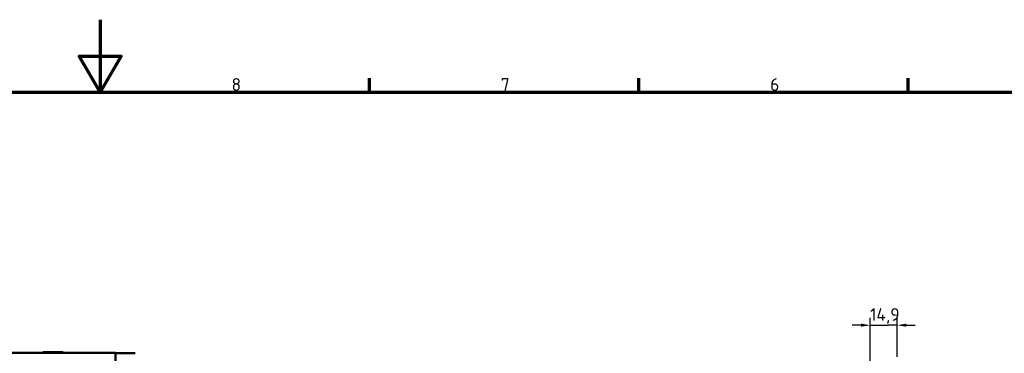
# Model space of a CAD drawing. Header units: millimetres. Extents: x 0 to 6049, y -120 to 1682.
# Tile 189 of 256: x 1145 to 1688, y 1498 to 1682. Entities that reach past the tile are written whole.
import ezdxf

# ---------------------------------------------------------------- set-up
doc = ezdxf.new("R2010")
doc.units = ezdxf.units.MM
doc.header["$LTSCALE"] = 2
doc.layers.get('0').update_dxf_attribs({"lineweight": 25})
for name, color, linetype, lineweight in [('Bemaßung (ISO)', 7, 'Continuous', 25), ('Rahmen (ISO)', 7, 'Continuous', 70), ('Sichtbar (ISO)', 7, 'Continuous', 50)]:
    doc.layers.add(name, color=color, linetype=linetype, lineweight=lineweight)
doc.styles.add('Notiztext (DIN)', font='isocpeur.ttf')
doc.dimstyles.new('Standard (DIN)', dxfattribs={"dimscale": 2, "dimtxt": 3.5, "dimasz": 2.5, "dimexe": 2, "dimexo": 0.5, "dimgap": 0.5, "dimtad": 1, "dimrnd": 1e-08, "dimtxsty": 'Notiztext (DIN)', "dimcen": 0.09, "dimdle": 10, "dimclrd": 256, "dimclre": 256, "dimclrt": 256, "dimadec": 0, "dimazin": 0, "dimtfac": 1, "dimtmove": 0, "dimatfit": 3, "dimfxl": 1, "dimtolj": 1, "dimtzin": 0, "dimlwd": -1, "dimlwe": -1, "dimarcsym": 0})

# ---------------------------------------------------------------- blocks, each defined once
blk = doc.blocks.new('Ränder Vorgaberahmen')
at = {"layer": 'Rahmen (ISO)'}
for p, q in [((668.81, 821), (668.81, 824.9)), ((743.12, 821), (743.12, 824.9)), ((817.44, 821), (817.44, 824.9))]:
    blk.add_line(p, q, dxfattribs=at)
at = {"layer": 'Rahmen (ISO)', "flags": 128}
for points in [[(594.5, 841), (594.5, 821), (588.73, 831), (600.27, 831), (594.5, 821)], [(20, 20), (20, 821), (1169, 821), (1169, 20), (20, 20)]]:
    blk.add_lwpolyline(points, dxfattribs=at)
at = {"layer": 'Rahmen (ISO)', "char_height": 3.5, "attachment_point": 7, "style": 'Notiztext (DIN)'}
for s, insert in [('8', (630.73, 821.4)), ('7', (705.04, 821.4)), ('6', (779.36, 821.4))]:
    blk.add_mtext(s, dxfattribs=dict(at, insert=insert))
blk = doc.blocks.new('*D29')
at = {"layer": 'Bemaßung (ISO)', "transparency": 16777216}
for p, q in [((1613.91, 1489.77), (1613.91, 1517.66)), ((1628.81, 1496.27), (1628.81, 1517.66)), ((1608.91, 1513.66), (1603.91, 1513.66)), ((1613.91, 1513.66), (1618.91, 1513.66)), ((1618.91, 1513.66), (1623.81, 1513.66)), ((1628.81, 1513.66), (1623.81, 1513.66)), ((1633.81, 1513.66), (1638.81, 1513.66))]:
    blk.add_line(p, q, dxfattribs=at)
for points in [[(1608.91, 1514.5), (1608.91, 1512.83), (1613.91, 1513.66)], [(1633.81, 1514.5), (1633.81, 1512.83), (1628.81, 1513.66)]]:
    blk.add_solid(points, dxfattribs=at)
at = {"layer": 'Defpoints', "color": 0, "transparency": 16777216}
for p in [(1628.81, 1513.66), (1628.81, 1495.27), (1613.91, 1488.77)]:
    blk.add_point(p, dxfattribs=at)
at = {"layer": 'Bemaßung (ISO)', "transparency": 16777216, "insert": (1613.83, 1523.06), "char_height": 7, "attachment_point": 1, "style": 'Notiztext (DIN)'}
blk.add_mtext('\\A1;14,9', dxfattribs=at)

msp = doc.modelspace()

# ---------------------------------------------------------------- linework, layer by layer
at = {"layer": 'Sichtbar (ISO)'}
for p, q in [((1137.963, 1498.491), (1197.464, 1498.491)), ((1157.464, 1498.802), (1157.152, 1498.491)), ((1168.464, 1498.802), (1157.464, 1498.802)), ((1168.464, 1498.802), (1168.775, 1498.491)), ((1197.464, 1498.491), (1197.464, 1475.048)), ((1197.464, 1498.2), (1208.214, 1498.2))]:
    msp.add_line(p, q, dxfattribs=at)

# ---------------------------------------------------------------- block references
at = {"xscale": 2, "yscale": 2, "zscale": 2}
msp.add_blockref('Ränder Vorgaberahmen', (0, 0), dxfattribs=at)

# ---------------------------------------------------------------- dimensions: what is measured, and where the dimension line sits
at = {"layer": 'Bemaßung (ISO)'}
dim = msp.add_linear_dim(base=(1628.807, 1513.664), p1=(1613.907, 1488.77), p2=(1628.807, 1495.27), angle=180, dimstyle='Standard (DIN)', override={"dimgap": 0.5, "dimdec": 2, "dimtol": 0, "dimlim": 0, "dimtp": 0, "dimtm": 0, "dimtdec": 2, "dimtofl": 0}, dxfattribs=at)
dim.commit()
dim.dimension.update_dxf_attribs({"geometry": '*D29', "text_midpoint": (1621.357, 1513.664), "dimtype": 160})

doc.saveas('drawing.dxf')
